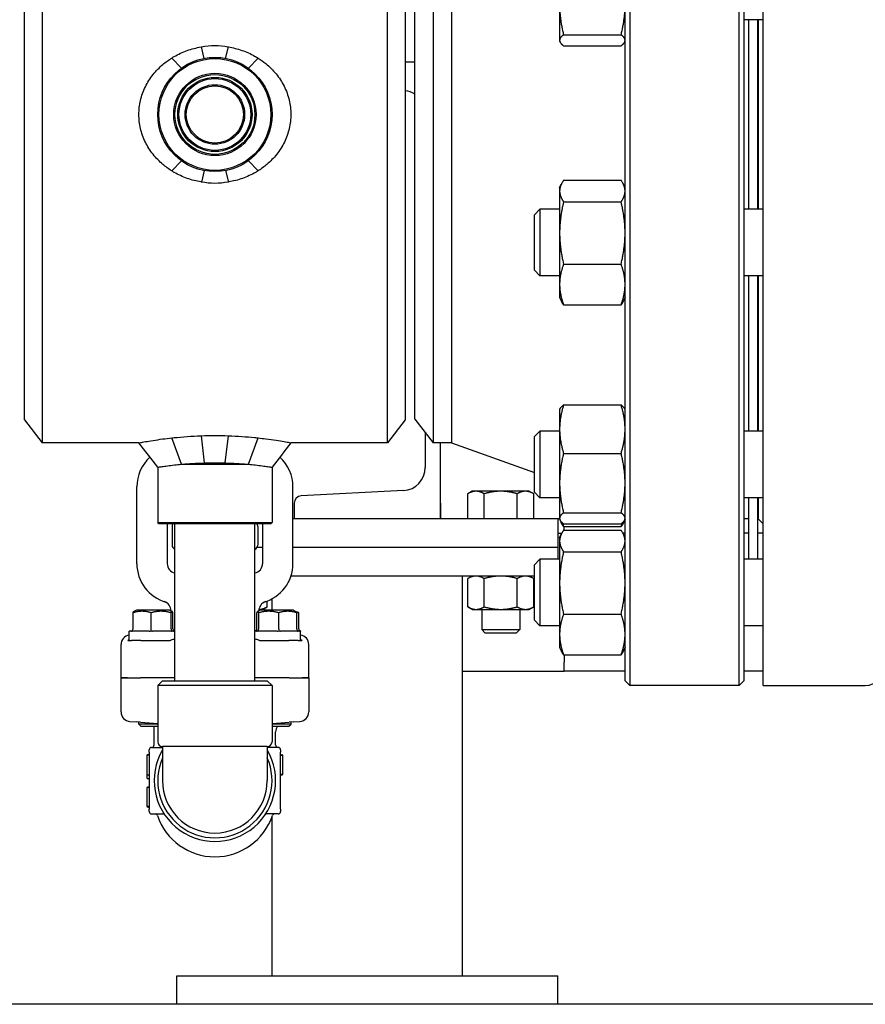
# Model space of a CAD drawing. Header units: inches. Extents: x 24 to 1128, y -74 to 748.
# Tile 90 of 256: x 269 to 280, y 309 to 322. Entities that reach past the tile are written whole.
import ezdxf

# ---------------------------------------------------------------- set-up
doc = ezdxf.new("R2010")
doc.units = ezdxf.units.IN
doc.header["$LTSCALE"] = 32
doc.header["$MEASUREMENT"] = 0
doc.layers.add('Visible (ANSI)', color=7, linetype='Continuous', lineweight=30)

msp = doc.modelspace()

# ---------------------------------------------------------------- linework, layer by layer
at = {"layer": 'Visible (ANSI)'}
for p, q in [((276.73114, 327.99266), (276.73114, 312.99266)), ((278.16614, 312.99266), (278.16614, 327.99266)), ((278.48164, 312.99266), (278.48164, 327.99266)), ((276.66864, 313.05516), (276.66864, 327.93016)), ((278.22864, 327.93016), (278.22864, 313.05516)), ((269.01538, 324.80516), (269.01538, 316.18016)), ((273.55191, 316.18016), (273.55191, 324.80516)), ((274.14843, 324.80766), (274.14843, 316.17766)), ((274.38864, 324.80766), (274.38864, 316.17766)), ((268.78364, 316.48216), (268.78364, 324.50316)), ((273.78364, 324.50316), (273.78364, 316.48216)), ((273.90864, 316.49016), (273.90864, 324.49516)), ((275.80964, 321.92994), (275.80964, 321.46707)), ((278.48164, 321.73749), (278.22864, 321.73749)), ((278.28864, 321.73749), (278.28864, 319.24784)), ((278.29364, 319.24784), (278.29364, 321.73749)), ((278.41364, 319.24784), (278.41364, 321.73749)), ((278.41864, 319.24784), (278.41864, 321.73749)), ((275.86151, 321.53968), (276.61678, 321.53968)), ((271.14335, 321.22942), (271.10596, 321.37992)), ((271.42394, 321.22942), (271.46133, 321.37992)), ((275.80964, 321.46707), (275.80964, 321.45599)), ((275.80964, 321.45599), (275.81489, 321.44473)), ((275.86151, 321.39446), (276.61678, 321.39446)), ((276.66864, 321.45599), (276.66339, 321.44473)), ((270.84382, 321.10016), (270.7164, 321.23346)), ((271.72347, 321.10016), (271.85089, 321.23346)), ((273.90864, 321.18016), (273.78364, 321.18016)), ((270.84382, 319.88517), (270.71669, 319.75169)), ((271.72347, 319.88517), (271.8506, 319.75169)), ((271.14343, 319.75589), (271.10596, 319.60541)), ((271.42386, 319.75589), (271.46133, 319.60541)), ((275.80964, 319.52934), (275.83099, 319.57513)), ((275.86151, 319.62777), (276.61678, 319.62777)), ((276.66864, 319.52934), (276.64729, 319.57513)), ((275.80964, 319.52934), (275.80964, 319.48629)), ((275.80964, 319.48629), (275.80964, 318.9361)), ((275.86151, 319.34482), (276.61678, 319.34482)), ((275.47864, 319.17492), (275.55156, 319.24784)), ((275.47864, 318.44576), (275.47864, 319.17492)), ((275.55156, 319.24784), (275.55156, 318.37284)), ((275.80964, 319.24784), (275.55156, 319.24784)), ((278.48164, 319.24784), (278.22864, 319.24784)), ((275.80964, 318.9361), (275.80964, 318.26015)), ((275.86151, 318.52739), (276.61678, 318.52739)), ((275.47864, 318.44576), (275.55156, 318.37284)), ((275.80964, 318.37284), (275.55156, 318.37284)), ((278.48164, 318.37284), (278.22864, 318.37284)), ((278.28864, 318.37284), (278.28864, 316.33397)), ((278.29364, 316.33397), (278.29364, 318.37284)), ((278.41364, 316.33397), (278.41364, 318.37284)), ((278.41864, 316.33397), (278.41864, 318.37284)), ((275.80964, 318.26015), (275.80964, 318.09134)), ((275.80964, 318.09134), (275.83099, 318.04555)), ((276.66864, 318.09134), (276.64729, 318.04555)), ((275.86151, 317.99291), (276.61678, 317.99291)), ((275.80964, 316.61547), (275.81489, 316.62673)), ((275.80964, 316.61547), (275.80964, 316.35934)), ((275.86151, 316.677), (276.61678, 316.677)), ((276.66864, 316.61547), (276.66339, 316.62673)), ((268.78364, 316.48216), (269.01538, 316.18016)), ((273.78364, 316.48216), (273.55191, 316.18016)), ((273.90864, 316.49016), (274.14843, 316.17766)), ((275.47864, 316.26105), (275.55156, 316.33397)), ((275.55156, 316.33397), (275.55156, 315.45897)), ((275.80964, 316.33397), (275.55156, 316.33397)), ((275.80964, 316.35934), (275.80964, 315.65143)), ((278.48164, 316.33397), (278.22864, 316.33397)), ((270.84382, 315.89891), (270.7164, 316.24427)), ((271.14731, 315.91533), (271.10596, 316.27242)), ((271.41998, 315.91533), (271.46133, 316.27242)), ((271.72347, 315.89891), (271.85089, 316.24427)), ((274.04623, 316.31085), (274.04623, 315.85611)), ((275.47864, 315.53189), (275.47864, 316.26105)), ((270.28652, 316.18016), (269.01538, 316.18016)), ((273.55191, 316.18016), (272.28077, 316.18016)), ((274.38864, 316.17766), (274.14843, 316.17766)), ((274.24623, 315.18016), (274.24623, 316.17766)), ((274.38864, 316.17766), (275.47864, 315.79043)), ((275.86151, 316.04169), (276.61678, 316.04169)), ((270.53364, 315.85892), (270.53364, 315.13329)), ((270.84382, 315.89891), (271.72347, 315.89891)), ((272.03364, 315.85892), (272.03364, 315.13329)), ((270.25864, 314.59266), (270.25864, 315.60266)), ((272.30864, 314.59266), (272.30864, 315.60266)), ((273.75896, 315.55339), (272.41721, 315.48308)), ((275.80964, 315.65143), (275.80964, 315.18855)), ((274.66123, 315.54417), (274.60322, 315.51067)), ((274.60322, 315.18017), (274.60322, 315.51067)), ((274.71148, 315.54417), (274.66123, 315.54417)), ((275.03623, 315.54417), (274.71148, 315.54417)), ((274.81973, 315.18017), (274.81973, 315.51067)), ((275.36099, 315.54417), (275.03623, 315.54417)), ((275.25274, 315.18017), (275.25274, 315.51067)), ((275.41123, 315.54417), (275.36099, 315.54417)), ((275.41123, 315.54417), (275.46925, 315.51067)), ((275.46925, 315.18017), (275.46925, 315.51067)), ((275.47864, 315.53189), (275.55156, 315.45897)), ((275.80964, 315.45897), (275.55156, 315.45897)), ((278.48164, 315.45897), (278.22864, 315.45897)), ((278.28864, 315.45897), (278.28864, 315.18266)), ((278.29364, 314.65165), (278.29364, 315.45897)), ((278.41364, 314.65165), (278.41364, 315.45897)), ((278.41864, 315.17766), (278.41864, 315.45897)), ((272.32623, 315.38721), (272.32623, 315.18016)), ((274.24623, 315.38721), (274.24623, 315.18016)), ((278.28864, 315.30266), (278.29364, 315.30266)), ((278.41364, 315.30266), (278.41864, 315.30266)), ((275.78623, 315.18016), (272.30864, 315.18016)), ((274.71148, 315.18017), (274.60322, 315.18017)), ((274.66123, 315.18017), (274.66123, 315.18016)), ((274.81973, 315.18017), (274.71148, 315.18017)), ((275.03623, 315.18017), (274.81973, 315.18017)), ((275.25274, 315.18017), (275.03623, 315.18017)), ((275.36099, 315.18017), (275.25274, 315.18017)), ((275.46925, 315.18017), (275.36099, 315.18017)), ((275.41123, 315.18017), (275.41123, 315.18016)), ((275.80964, 315.18016), (275.78623, 315.18016)), ((275.78623, 315.18016), (275.78623, 314.80516)), ((275.80964, 315.18855), (275.80964, 315.17747)), ((275.80964, 315.17747), (275.81489, 315.16621)), ((275.81489, 315.16621), (275.83099, 315.13168)), ((275.86151, 315.26116), (276.61678, 315.26116)), ((276.6633, 315.16601), (276.64729, 315.13168)), ((276.66864, 315.17747), (276.66339, 315.16621)), ((278.28864, 315.18266), (278.22864, 315.18266)), ((278.29364, 315.18016), (278.22864, 315.18016)), ((278.41864, 315.18016), (278.41364, 315.18016)), ((278.41864, 315.17766), (278.48164, 315.11466)), ((270.54927, 315.11766), (270.53364, 315.13329)), ((270.53364, 315.13329), (272.03364, 315.13329)), ((272.01802, 315.11766), (270.54927, 315.11766)), ((270.65864, 315.11766), (270.65864, 314.59266)), ((270.72114, 315.08016), (270.72114, 314.83771)), ((270.75864, 313.05516), (270.75864, 315.11766)), ((271.80864, 313.05516), (271.80864, 315.11766)), ((271.84614, 315.08016), (271.84614, 314.83771)), ((271.90864, 315.11766), (271.90864, 314.59266)), ((272.01802, 315.11766), (272.03364, 315.13329)), ((275.86151, 315.11594), (276.61678, 315.11594)), ((275.86151, 315.07904), (276.61678, 315.07904)), ((275.86151, 315.03158), (276.61678, 315.03158)), ((275.87123, 315.03158), (275.87123, 315.07904)), ((275.78623, 314.99216), (275.83756, 314.99216)), ((275.80964, 314.93315), (275.83099, 314.97893)), ((275.80964, 314.93315), (275.80964, 314.8901)), ((276.66864, 314.99216), (276.64072, 314.99216)), ((276.66864, 314.93315), (276.64729, 314.97893)), ((278.29364, 314.99216), (278.22864, 314.99216)), ((278.48164, 314.99216), (278.41364, 314.99216)), ((271.90864, 314.80516), (271.837, 314.80516)), ((271.90864, 314.80516), (271.837, 314.80516)), ((275.78623, 314.80516), (272.30864, 314.80516)), ((275.78623, 314.80516), (272.30864, 314.80516)), ((275.78623, 314.80516), (275.78623, 314.65165)), ((275.80964, 314.8901), (275.80964, 314.33991)), ((275.47864, 314.57873), (275.55156, 314.65165)), ((275.55156, 314.65165), (275.55156, 313.77665)), ((275.80964, 314.65165), (275.55156, 314.65165)), ((275.86151, 314.74863), (276.61678, 314.74863)), ((278.48164, 314.65165), (278.22864, 314.65165)), ((275.47864, 313.84956), (275.47864, 314.57873)), ((275.47864, 314.43016), (272.28286, 314.43016)), ((274.53623, 309.18016), (274.53623, 314.43016)), ((274.66123, 314.43016), (274.60322, 314.39667)), ((274.60322, 314.02566), (274.60322, 314.39667)), ((274.81973, 314.02566), (274.81973, 314.39667)), ((275.25274, 314.02566), (275.25274, 314.39667)), ((275.41123, 314.43016), (275.46925, 314.39667)), ((275.46925, 314.02566), (275.46925, 314.39667)), ((275.80964, 314.33991), (275.80964, 313.66395)), ((272.03623, 313.98266), (272.03623, 314.13242)), ((271.91123, 313.99216), (271.96925, 314.02566)), ((271.96925, 314.02566), (271.96925, 314.10157)), ((274.66123, 313.99216), (274.60322, 314.02566)), ((275.41123, 313.99216), (275.46925, 314.02566)), ((270.20952, 313.73891), (270.20952, 313.9477)), ((270.25239, 313.98266), (270.22019, 313.96656)), ((270.68989, 313.98266), (270.25239, 313.98266)), ((270.44598, 313.73891), (270.44598, 313.9477)), ((270.68989, 313.98266), (270.7221, 313.96656)), ((270.70614, 313.97501), (270.70614, 313.97454)), ((270.70761, 313.73891), (270.70761, 313.9477)), ((270.73277, 313.73891), (270.73277, 313.9477)), ((271.83452, 313.73891), (271.83452, 313.9477)), ((271.87739, 313.98266), (271.84519, 313.96656)), ((271.85968, 313.73891), (271.85968, 313.9477)), ((271.86114, 313.97501), (271.86114, 313.97454)), ((271.86233, 313.99216), (271.91123, 313.99216)), ((272.31489, 313.98266), (271.87739, 313.98266)), ((272.1213, 313.73891), (272.1213, 313.9477)), ((272.31489, 313.98266), (272.3471, 313.96656)), ((272.3471, 313.96656), (272.37199, 313.95412)), ((272.35777, 313.73891), (272.35777, 313.9477)), ((272.38372, 313.73891), (272.38372, 313.9477)), ((274.66123, 313.99216), (274.71148, 313.99216)), ((274.71148, 313.99216), (275.03623, 313.99216)), ((274.78623, 313.99216), (274.78623, 313.72594)), ((275.03623, 313.99216), (275.36099, 313.99216)), ((275.28623, 313.99216), (275.28623, 313.72594)), ((275.36099, 313.99216), (275.41123, 313.99216)), ((275.86151, 313.93119), (276.61678, 313.93119)), ((275.47864, 313.84956), (275.55156, 313.77665)), ((275.80964, 313.77665), (275.55156, 313.77665)), ((278.48164, 313.77665), (278.22864, 313.77665)), ((270.15864, 313.58266), (270.15864, 313.70766)), ((270.17909, 313.70766), (270.15864, 313.70766)), ((270.42141, 313.70766), (270.19824, 313.70766)), ((270.71346, 313.70766), (270.46655, 313.70766)), ((270.75864, 313.70766), (270.73945, 313.70766)), ((271.82784, 313.70766), (271.80864, 313.70766)), ((272.10074, 313.70766), (271.85383, 313.70766)), ((272.36904, 313.70766), (272.14588, 313.70766)), ((272.40864, 313.70766), (272.3882, 313.70766)), ((272.40864, 313.58266), (272.40864, 313.70766)), ((274.83342, 313.68016), (274.78623, 313.72594)), ((274.78623, 313.72594), (275.28623, 313.72594)), ((275.23905, 313.68016), (274.83342, 313.68016)), ((275.23905, 313.68016), (275.28623, 313.72594)), ((275.80964, 313.66395), (275.80964, 313.49515)), ((270.05114, 313.09266), (270.05114, 313.53056)), ((270.14062, 313.58266), (270.15864, 313.58266)), ((270.15864, 313.58266), (270.18542, 313.58266)), ((270.18542, 313.58266), (270.1904, 313.58266)), ((270.31159, 313.58266), (270.1904, 313.58266)), ((270.31159, 313.58266), (270.69682, 313.58266)), ((271.87047, 313.58266), (272.2557, 313.58266)), ((272.37689, 313.58266), (272.2557, 313.58266)), ((272.37689, 313.58266), (272.38186, 313.58266)), ((272.38186, 313.58266), (272.40864, 313.58266)), ((272.40864, 313.58266), (272.42667, 313.58266)), ((272.51614, 313.09266), (272.51614, 313.53056)), ((275.80964, 313.49515), (275.83099, 313.44936)), ((276.66864, 313.49515), (276.64729, 313.44936)), ((275.86151, 313.39672), (276.61678, 313.39672)), ((275.87123, 313.39672), (275.87123, 313.30016)), ((275.87123, 313.18016), (275.87123, 313.30016)), ((270.05114, 313.09266), (270.13593, 313.09266)), ((270.05114, 312.64551), (270.05114, 313.09266)), ((270.13593, 313.09266), (270.05114, 313.09266)), ((270.13593, 313.09266), (270.30637, 313.09266)), ((270.13593, 313.09266), (270.30637, 313.09266)), ((270.75864, 313.09266), (270.30637, 313.09266)), ((270.75864, 313.09266), (270.30637, 313.09266)), ((272.26092, 313.09266), (271.80864, 313.09266)), ((272.26092, 313.09266), (271.80864, 313.09266)), ((272.26092, 313.09266), (272.43136, 313.09266)), ((272.26092, 313.09266), (272.43136, 313.09266)), ((272.43136, 313.09266), (272.51614, 313.09266)), ((272.51614, 313.09266), (272.43136, 313.09266)), ((272.51614, 313.09266), (272.51614, 312.64551)), ((274.53623, 313.18016), (275.87123, 313.18016)), ((276.66864, 313.18016), (275.87123, 313.18016)), ((278.48164, 313.18016), (278.22864, 313.18016)), ((270.59614, 313.05516), (270.53364, 312.99266)), ((272.03364, 312.99266), (270.53364, 312.99266)), ((270.53364, 312.99266), (270.53364, 312.25266)), ((270.59614, 313.05516), (271.97114, 313.05516)), ((271.97114, 313.05516), (272.03364, 312.99266)), ((272.03364, 312.99266), (272.03364, 312.25266)), ((276.66864, 313.05516), (276.73114, 312.99266)), ((278.16614, 312.99266), (276.73114, 312.99266)), ((278.22864, 313.05516), (278.16614, 312.99266)), ((278.48164, 312.99266), (279.82264, 312.99266)), ((270.1679, 312.52074), (270.25173, 312.51488)), ((270.30854, 312.5109), (270.25173, 312.51488)), ((270.28364, 312.48648), (270.28364, 312.51265)), ((270.31247, 312.45766), (270.28364, 312.48648)), ((270.53364, 312.48648), (270.28364, 312.48648)), ((270.30854, 312.5109), (270.53364, 312.49515)), ((270.31247, 312.45766), (270.53364, 312.45766)), ((270.48614, 312.21141), (270.48614, 312.45766)), ((272.03364, 312.49515), (272.25875, 312.5109)), ((272.28364, 312.48648), (272.03364, 312.48648)), ((272.03364, 312.45766), (272.25482, 312.45766)), ((272.25482, 312.45766), (272.28364, 312.48648)), ((272.31556, 312.51488), (272.25875, 312.5109)), ((272.28364, 312.48648), (272.28364, 312.51265)), ((272.31556, 312.51488), (272.39939, 312.52074)), ((272.08114, 312.21141), (272.08114, 312.38192)), ((270.59614, 312.19016), (270.59614, 311.74266)), ((271.97114, 312.19016), (270.59614, 312.19016)), ((271.97114, 312.19016), (271.97114, 311.74266)), ((270.38989, 312.07259), (270.38989, 312.06712)), ((270.38989, 312.06712), (270.38989, 312.06651)), ((270.38989, 312.06651), (270.38989, 311.94687)), ((270.41073, 312.08301), (270.40031, 312.08301)), ((270.41073, 312.07754), (270.40031, 312.07754)), ((270.41073, 312.07693), (270.40031, 312.07693)), ((270.42114, 312.11766), (270.42114, 312.14891)), ((270.42114, 312.11766), (270.42114, 311.36766)), ((270.45239, 312.18016), (270.59614, 312.18016)), ((272.11489, 312.18016), (271.97114, 312.18016)), ((272.14614, 312.14891), (272.14614, 312.11766)), ((272.14614, 311.36766), (272.14614, 312.11766)), ((272.14614, 312.07637), (272.16698, 312.07637)), ((272.15656, 312.08163), (272.16698, 312.08163)), ((272.17739, 312.06594), (272.17739, 312.07122)), ((272.17739, 311.83678), (272.17739, 312.06595)), ((270.38989, 311.94687), (270.38989, 311.82702)), ((270.38989, 311.82702), (270.38989, 311.82661)), ((270.38989, 311.82661), (270.38989, 311.77799)), ((270.41073, 311.8166), (270.40031, 311.8166)), ((270.41073, 311.81619), (270.40031, 311.81619)), ((272.14614, 311.82637), (272.16698, 311.82637)), ((272.15656, 311.8211), (272.16698, 311.8211)), ((272.17739, 311.83151), (272.17739, 311.83678)), ((270.41073, 311.76757), (270.40031, 311.76757)), ((270.38989, 311.64637), (270.38989, 311.64127)), ((270.38989, 311.6413), (270.38989, 311.41213)), ((270.41073, 311.65678), (270.40031, 311.65678)), ((270.41073, 311.65172), (270.40031, 311.65172)), ((270.38989, 311.41213), (270.38989, 311.40687)), ((270.41073, 311.40172), (270.40031, 311.40172)), ((270.41073, 311.39645), (270.40031, 311.39645)), ((270.42114, 311.33641), (270.42114, 311.36766)), ((270.45239, 311.30516), (270.6002, 311.30516)), ((272.11489, 311.30516), (271.96709, 311.30516)), ((272.14614, 311.36766), (272.14614, 311.33641)), ((272.03623, 309.18016), (272.03623, 311.27632)), ((270.78623, 309.18016), (275.78623, 309.18016)), ((270.78623, 308.80516), (270.78623, 309.18016)), ((275.78623, 308.80516), (275.78623, 309.18016)), ((303.15364, 308.80516), (226.96614, 308.80516))]:
    msp.add_line(p, q, dxfattribs=at)
for radius in [0.75, 0.73438, 0.54063, 0.52432, 0.48748, 0.47117, 0.39063, 0.375]:
    msp.add_circle((271.28364, 320.49266), radius, dxfattribs=at)
for centre, radius, start, end in [((273.7431, 320.50422), 0.30314, 56.899097, 82.312859), ((270.78364, 315.60266), 0.525, 132.148192, 180), ((271.78364, 315.60266), 0.525, 0, 47.851802), ((273.7431, 315.85611), 0.30314, 272.999556, 0), ((272.42223, 315.38721), 0.096, 92.999556, 180), ((276.29364, 315.10293), 0.375, 0, 9.684596), ((270.78364, 315.08016), 0.0625, 143.130102, 180), ((271.78364, 315.08016), 0.0625, 0, 36.869898), ((270.78364, 314.83771), 0.0625, 180, 246.421822), ((271.78364, 314.83771), 0.0625, 293.578178, 0), ((270.78364, 314.59266), 0.525, 180, 254.196945), ((270.78364, 314.59266), 0.125, 180, 258.463041), ((271.78364, 314.59266), 0.125, 281.536959, 0), ((271.78364, 314.59266), 0.525, 285.803055, 0), ((270.58114, 313.97501), 0.125, 0, 71.84803), ((271.98614, 313.97501), 0.125, 108.15197, 180), ((279.82264, 313.24266), 0.25, 270, 0), ((272.20614, 312.38192), 0.125, 142.701646, 180), ((270.45489, 312.21141), 0.03125, 270, 0), ((270.59614, 312.25266), 0.0625, 180, 270), ((271.97114, 312.25266), 0.0625, 270, 0), ((272.11239, 312.21141), 0.03125, 180, 270), ((270.40031, 312.07259), 0.01042, 90, 180), ((270.40031, 312.06712), 0.01042, 90, 180), ((270.40031, 312.06651), 0.01042, 90, 180), ((270.41073, 312.09343), 0.01042, 270, 0), ((270.41073, 312.08796), 0.01042, 270, 0), ((270.41073, 312.08735), 0.01042, 270, 0), ((270.45239, 312.14891), 0.03125, 90, 180), ((271.28364, 311.74266), 0.7975, 149.549686, 30.450314), ((272.11489, 312.14891), 0.03125, 0, 90), ((272.15656, 312.09205), 0.01042, 180, 270), ((272.16698, 312.07122), 0.01042, 0, 90), ((272.16698, 312.06595), 0.01042, 0, 90), ((271.28364, 311.74266), 0.75, 156.443536, 23.556464), ((270.40031, 311.82702), 0.01042, 180, 270), ((270.40031, 311.82661), 0.01042, 180, 270), ((270.41073, 311.80618), 0.01042, 0, 90), ((270.41073, 311.80578), 0.01042, 0, 90), ((272.15656, 311.81068), 0.01042, 90, 180), ((272.16698, 311.83678), 0.01042, 270, 0), ((272.16698, 311.83151), 0.01042, 270, 0), ((270.40031, 311.77799), 0.01042, 180, 270), ((270.41073, 311.75715), 0.01042, 0, 90), ((271.28364, 311.74266), 0.6875, 180, 0), ((270.40031, 311.64637), 0.01042, 90, 180), ((270.40031, 311.6413), 0.01042, 90, 180), ((270.41073, 311.6672), 0.01042, 270, 0), ((270.41073, 311.66213), 0.01042, 270, 0), ((270.40031, 311.41213), 0.01042, 180, 270), ((270.40031, 311.40687), 0.01042, 180, 270), ((270.41073, 311.3913), 0.01042, 0, 90), ((270.41073, 311.38603), 0.01042, 0, 90), ((270.45239, 311.33641), 0.03125, 180, 270), ((270.49883, 311.27391), 0.03125, 18.739563, 90), ((271.28364, 311.54016), 0.7975, 198.739563, 341.260437), ((270.6002, 311.27391), 0.03125, 34.444721, 90), ((271.96709, 311.27391), 0.03125, 90, 145.555279), ((272.06846, 311.27391), 0.03125, 90, 161.260437), ((272.11489, 311.33641), 0.03125, 270, 0)]:
    msp.add_arc(centre, radius, start, end, dxfattribs=at)
for centre, major_axis, ratio, start_param, end_param in [((270.17681, 313.73891), (0.0327, 0), 0.95555331, 5.05903576, 6.28318531), ((270.44284, 313.73891), (0, -0.03125), 0.10063878, 0.34664678, 1.57079633), ((270.73717, 313.73891), (0, -0.03125), 0.94587531, 4.71238898, 5.93653853), ((270.76548, 313.73891), (-0.0327, 0), 0.95555331, 0, 1.22414955), ((271.80181, 313.73891), (0.0327, 0), 0.95555331, 5.05903576, 6.28318531), ((271.83012, 313.73891), (0, -0.03125), 0.94587531, 0.34664678, 1.57079633), ((272.12445, 313.73891), (0, -0.03125), 0.10063878, 4.71238898, 5.93653853), ((272.39048, 313.73891), (-0.0327, 0), 0.95555331, 0, 1.22414955), ((272.41967, 313.73891), (-0.03595, 0), 0.86933348, 0, 1.22414955), ((270.17662, 313.52999), (-0.10779, 0.06457), 0.9948398, 5.39357966, 6.82060869), ((272.39067, 313.52999), (0.10779, 0.06457), 0.9948398, 5.74576193, 7.17279095), ((270.47114, 313.61258), (0.375, 0), 0.05240778, 5.56359323, 5.58602217), ((272.09614, 313.61258), (0.375, 0), 0.05240778, 3.83875579, 3.86118473), ((270.17662, 312.64544), (-0.12517, 0.00876), 0.99617618, 0.06958796, 1.57079633), ((272.39067, 312.64544), (0.12517, 0.00876), 0.99617618, 4.71238898, 6.21359735)]:
    msp.add_ellipse(centre, major_axis=major_axis, ratio=ratio, start_param=start_param, end_param=end_param, dxfattribs=at)
for points, weights in [([(275.80964, 321.92994), (275.80964, 321.74882), (275.86151, 321.53968)], [1, 1.0379548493, 1]), ([(276.61678, 321.53968), (276.66864, 321.74882), (276.66864, 321.92994)], [1, 1.0379548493, 1]), ([(275.86151, 321.53968), (275.80964, 321.50077), (275.80964, 321.46707)], [1, 1.0379548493, 1]), ([(276.66864, 321.46707), (276.66864, 321.50077), (276.61678, 321.53968)], [1, 1.0379548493, 1]), ([(275.80964, 321.46707), (275.80964, 321.43337), (275.86151, 321.39446)], [1, 1.0379548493, 1]), ([(276.61678, 321.39446), (276.66864, 321.43337), (276.66864, 321.46707)], [1, 1.0379548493, 1]), ([(275.86151, 319.62777), (275.80964, 319.55195), (275.80964, 319.48629)], [1, 1.0379548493, 1]), ([(276.66864, 319.48629), (276.66864, 319.55195), (276.61678, 319.62777)], [1, 1.0379548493, 1]), ([(275.80964, 319.48629), (275.80964, 319.42064), (275.86151, 319.34482)], [1, 1.0379548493, 1]), ([(276.61678, 319.34482), (276.66864, 319.42064), (276.66864, 319.48629)], [1, 1.0379548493, 1]), ([(275.86151, 319.34482), (275.80964, 319.12579), (275.80964, 318.9361)], [1, 1.0379548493, 1]), ([(276.66864, 318.9361), (276.66864, 319.12579), (276.61678, 319.34482)], [1, 1.0379548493, 1]), ([(275.80964, 318.9361), (275.80964, 318.74642), (275.86151, 318.52739)], [1, 1.0379548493, 1]), ([(276.61678, 318.52739), (276.66864, 318.74642), (276.66864, 318.9361)], [1, 1.0379548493, 1]), ([(275.86151, 318.52739), (275.80964, 318.38418), (275.80964, 318.26015)], [1, 1.0379548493, 1]), ([(276.66864, 318.26015), (276.66864, 318.38418), (276.61678, 318.52739)], [1, 1.0379548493, 1]), ([(275.80964, 318.26015), (275.80964, 318.13612), (275.86151, 317.99291)], [1, 1.0379548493, 1]), ([(276.61678, 317.99291), (276.66864, 318.13612), (276.66864, 318.26015)], [1, 1.0379548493, 1]), ([(275.86151, 317.99291), (275.84277, 318.02031), (275.83099, 318.04555)], [1, 1.01339325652, 1.01733426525]), ([(276.64729, 318.04555), (276.63552, 318.02031), (276.61678, 317.99291)], [1.01733426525, 1.01339325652, 1]), ([(275.86151, 316.677), (275.80964, 316.50677), (275.80964, 316.35934)], [1, 1.0379548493, 1]), ([(275.81489, 316.62673), (275.82586, 316.65025), (275.86151, 316.677)], [1.01653872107, 1.02578038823, 1]), ([(276.66864, 316.35934), (276.66864, 316.50677), (276.61678, 316.677)], [1, 1.0379548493, 1]), ([(276.61678, 316.677), (276.65243, 316.65025), (276.66339, 316.62673)], [1, 1.02578038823, 1.01653872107]), ([(275.80964, 316.35934), (275.80964, 316.21192), (275.86151, 316.04169)], [1, 1.0379548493, 1]), ([(276.61678, 316.04169), (276.66864, 316.21192), (276.66864, 316.35934)], [1, 1.0379548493, 1]), ([(275.86151, 316.04169), (275.80964, 315.83255), (275.80964, 315.65143)], [1, 1.0379548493, 1]), ([(276.66864, 315.65143), (276.66864, 315.83255), (276.61678, 316.04169)], [1, 1.0379548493, 1]), ([(275.80964, 315.65143), (275.80964, 315.47031), (275.86151, 315.26116)], [1, 1.0379548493, 1]), ([(276.61678, 315.26116), (276.66864, 315.47031), (276.66864, 315.65143)], [1, 1.0379548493, 1]), ([(274.71148, 315.54417), (274.66123, 315.54417), (274.60322, 315.51067)], [1, 1.0379548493, 1]), ([(274.81973, 315.51067), (274.76172, 315.54417), (274.71148, 315.54417)], [1, 1.0379548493, 1]), ([(275.03623, 315.54417), (274.93575, 315.54417), (274.81973, 315.51067)], [1, 1.0379548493, 1]), ([(275.25274, 315.51067), (275.13672, 315.54417), (275.03623, 315.54417)], [1, 1.0379548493, 1]), ([(275.36099, 315.54417), (275.31075, 315.54417), (275.25274, 315.51067)], [1, 1.0379548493, 1]), ([(275.46925, 315.51067), (275.41123, 315.54417), (275.36099, 315.54417)], [1, 1.0379548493, 1]), ([(275.86151, 315.26116), (275.80964, 315.22225), (275.80964, 315.18855)], [1, 1.0379548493, 1]), ([(275.80964, 315.18855), (275.80964, 315.15486), (275.86151, 315.11594)], [1, 1.0379548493, 1]), ([(276.66864, 315.18855), (276.66864, 315.22225), (276.61678, 315.26116)], [1, 1.0379548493, 1]), ([(276.61678, 315.11594), (276.66864, 315.15486), (276.66864, 315.18855)], [1, 1.0379548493, 1]), ([(275.86151, 315.03158), (275.80964, 314.95576), (275.80964, 314.8901)], [1, 1.0379548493, 1]), ([(275.86151, 315.07904), (275.84277, 315.10644), (275.83099, 315.13168)], [1, 1.01339325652, 1.01733426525]), ([(275.84453, 315.12971), (275.85213, 315.10494), (275.86151, 315.07904)], [1.01098059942, 1.00665836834, 1]), ([(276.64729, 315.13168), (276.63552, 315.10644), (276.61678, 315.07904)], [1.01733426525, 1.01339325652, 1]), ([(276.61678, 315.07904), (276.62616, 315.10494), (276.63376, 315.12971)], [1, 1.00665836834, 1.01098059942]), ([(276.66864, 314.8901), (276.66864, 314.95576), (276.61678, 315.03158)], [1, 1.0379548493, 1]), ([(275.80964, 314.8901), (275.80964, 314.82444), (275.86151, 314.74863)], [1, 1.0379548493, 1]), ([(276.61678, 314.74863), (276.66864, 314.82444), (276.66864, 314.8901)], [1, 1.0379548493, 1]), ([(275.86151, 314.74863), (275.80964, 314.5296), (275.80964, 314.33991)], [1, 1.0379548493, 1]), ([(276.66864, 314.33991), (276.66864, 314.5296), (276.61678, 314.74863)], [1, 1.0379548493, 1]), ([(274.71148, 314.43016), (274.66123, 314.43016), (274.60322, 314.39667)], [1, 1.0379548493, 1]), ([(274.81973, 314.39667), (274.76172, 314.43016), (274.71148, 314.43016)], [1, 1.0379548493, 1]), ([(275.03623, 314.43016), (274.93575, 314.43016), (274.81973, 314.39667)], [1, 1.0379548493, 1]), ([(275.25274, 314.39667), (275.13672, 314.43016), (275.03623, 314.43016)], [1, 1.0379548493, 1]), ([(275.36099, 314.43016), (275.31075, 314.43016), (275.25274, 314.39667)], [1, 1.0379548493, 1]), ([(275.46925, 314.39667), (275.41123, 314.43016), (275.36099, 314.43016)], [1, 1.0379548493, 1]), ([(275.80964, 314.33991), (275.80964, 314.15022), (275.86151, 313.93119)], [1, 1.0379548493, 1]), ([(276.61678, 313.93119), (276.66864, 314.15022), (276.66864, 314.33991)], [1, 1.0379548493, 1]), ([(271.86233, 313.99217), (271.91195, 313.99258), (271.96925, 314.02566)], [1.00095834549, 1.03746946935, 1]), ([(274.60322, 314.02566), (274.66123, 313.99216), (274.71148, 313.99216)], [1, 1.0379548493, 1]), ([(274.71148, 313.99216), (274.76172, 313.99216), (274.81973, 314.02566)], [1, 1.0379548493, 1]), ([(274.81973, 314.02566), (274.93575, 313.99216), (275.03623, 313.99216)], [1, 1.0379548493, 1]), ([(275.03623, 313.99216), (275.13672, 313.99216), (275.25274, 314.02566)], [1, 1.0379548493, 1]), ([(275.25274, 314.02566), (275.31075, 313.99216), (275.36099, 313.99216)], [1, 1.0379548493, 1]), ([(275.36099, 313.99216), (275.41123, 313.99216), (275.46925, 314.02566)], [1, 1.0379548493, 1]), ([(270.44598, 313.9477), (270.32775, 313.98379), (270.20952, 313.9477)], [1.04422863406, 1.20577136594, 1.04422863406]), ([(270.20952, 313.9477), (270.21523, 313.96408), (270.22019, 313.96656)], [1.04422863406, 1.11183872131, 1.12285543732]), ([(270.70761, 313.9477), (270.5768, 313.98379), (270.44598, 313.9477)], [1.04422863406, 1.20577136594, 1.04422863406]), ([(270.73277, 313.9477), (270.72019, 313.98379), (270.70761, 313.9477)], [1.04422863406, 1.20577136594, 1.04422863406]), ([(271.85968, 313.9477), (271.8471, 313.98379), (271.83452, 313.9477)], [1.04422863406, 1.20577136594, 1.04422863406]), ([(272.1213, 313.9477), (271.99049, 313.98379), (271.85968, 313.9477)], [1.04422863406, 1.20577136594, 1.04422863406]), ([(272.35777, 313.9477), (272.23954, 313.98379), (272.1213, 313.9477)], [1.04422863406, 1.20577136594, 1.04422863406]), ([(272.3471, 313.96656), (272.35206, 313.96408), (272.35777, 313.9477)], [1.12285543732, 1.11183872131, 1.04422863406]), ([(272.38372, 313.9477), (272.3678, 313.95464), (272.35312, 313.95902)], [1.04422863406, 1.0718474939, 1.09002239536]), ([(272.37199, 313.95412), (272.37772, 313.95125), (272.38372, 313.9477)], [1.06970791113, 1.05817173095, 1.04422863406]), ([(275.86151, 313.93119), (275.80964, 313.78798), (275.80964, 313.66395)], [1, 1.0379548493, 1]), ([(276.66864, 313.66395), (276.66864, 313.78798), (276.61678, 313.93119)], [1, 1.0379548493, 1]), ([(275.80964, 313.66395), (275.80964, 313.53993), (275.86151, 313.39672)], [1, 1.0379548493, 1]), ([(276.61678, 313.39672), (276.66864, 313.53993), (276.66864, 313.66395)], [1, 1.0379548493, 1]), ([(275.86151, 313.39672), (275.84277, 313.42412), (275.83099, 313.44936)], [1, 1.01339325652, 1.01733426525]), ([(276.64729, 313.44936), (276.63552, 313.42412), (276.61678, 313.39672)], [1.01733426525, 1.01339325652, 1])]:
    msp.add_rational_spline(points, weights, degree=2, dxfattribs=at)
for points, knots in [([(270.7164, 321.23346), (270.72722, 321.24024), (270.73821, 321.24686), (270.803, 321.2842), (270.86039, 321.31069), (270.9791, 321.35301), (271.04049, 321.36887), (271.10322, 321.37946), (271.10459, 321.37969), (271.10596, 321.37992)], [5.8479589, 5.8479589, 5.8479589, 5.8479589, 5.94156769, 5.94156769, 6.39188416, 6.39188416, 6.84220062, 6.84220062, 6.85226105, 6.85226105, 6.85226105, 6.85226105]), ([(271.10596, 321.37992), (271.10706, 321.38014), (271.10816, 321.38036), (271.16777, 321.39206), (271.22665, 321.39753), (271.28364, 321.39753), (271.34064, 321.39753), (271.39952, 321.39206), (271.45913, 321.38036), (271.46023, 321.38014), (271.46133, 321.37992)], [-0.442439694, -0.442439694, -0.442439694, -0.442439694, -0.434289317, -0.434289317, 0, 0, 0, 0.434289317, 0.434289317, 0.442439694, 0.442439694, 0.442439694, 0.442439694]), ([(271.46133, 321.37992), (271.52101, 321.37008), (271.58078, 321.35504), (271.69674, 321.31485), (271.75299, 321.28964), (271.82107, 321.25164), (271.83614, 321.24271), (271.85089, 321.23346)], [-6.85385588, -6.85385588, -6.85385588, -6.85385588, -6.41667942, -6.41667942, -5.97821514, -5.97821514, -5.85033552, -5.85033552, -5.85033552, -5.85033552]), ([(270.71669, 319.75169), (270.67537, 319.77763), (270.6366, 319.80614), (270.55518, 319.87544), (270.5114, 319.92018), (270.43328, 320.01906), (270.39894, 320.07319), (270.3432, 320.18745), (270.32176, 320.24769), (270.29341, 320.37004), (270.28652, 320.43213), (270.28652, 320.55319), (270.29341, 320.61529), (270.32176, 320.73763), (270.3432, 320.79788), (270.39894, 320.91214), (270.43328, 320.96627), (270.5114, 321.06515), (270.55518, 321.10989), (270.63652, 321.17912), (270.6752, 321.20757), (270.7164, 321.23346)], [1.44373646, 1.44373646, 1.44373646, 1.44373646, 1.80126586, 1.80126586, 2.26251403, 2.26251403, 2.7237622, 2.7237622, 3.18501037, 3.18501037, 3.64625854, 3.64625854, 4.10750671, 4.10750671, 4.56875488, 4.56875488, 5.03000306, 5.03000306, 5.49125123, 5.49125123, 5.8479589, 5.8479589, 5.8479589, 5.8479589]), ([(271.85089, 321.23346), (271.88668, 321.21096), (271.9205, 321.1866), (271.99973, 321.12176), (272.04542, 321.07664), (272.12702, 320.97652), (272.16294, 320.92152), (272.22128, 320.80513), (272.24375, 320.7436), (272.27351, 320.61843), (272.28077, 320.55479), (272.28077, 320.43213), (272.27387, 320.37004), (272.24553, 320.24769), (272.22409, 320.18745), (272.16835, 320.07319), (272.13401, 320.01906), (272.05589, 319.92018), (272.01211, 319.87544), (271.93069, 319.80614), (271.89191, 319.77763), (271.8506, 319.75169)], [-5.85033552, -5.85033552, -5.85033552, -5.85033552, -5.53975087, -5.53975087, -5.06637779, -5.06637779, -4.5930047, -4.5930047, -4.11963162, -4.11963162, -3.64625854, -3.64625854, -3.18501037, -3.18501037, -2.7237622, -2.7237622, -2.26251403, -2.26251403, -1.80126586, -1.80126586, -1.44373646, -1.44373646, -1.44373646, -1.44373646]), ([(271.10596, 319.60541), (271.10459, 319.60564), (271.10322, 319.60586), (271.04049, 319.61646), (270.9791, 319.63231), (270.86039, 319.67464), (270.803, 319.70113), (270.73831, 319.73841), (270.72741, 319.74497), (270.71669, 319.75169)], [0.44025603, 0.44025603, 0.44025603, 0.44025603, 0.45031646, 0.45031646, 0.90063293, 0.90063293, 1.35094939, 1.35094939, 1.44373646, 1.44373646, 1.44373646, 1.44373646]), ([(271.8506, 319.75169), (271.83988, 319.74497), (271.82898, 319.73841), (271.76429, 319.70113), (271.7069, 319.67464), (271.58819, 319.63231), (271.5268, 319.61646), (271.46407, 319.60586), (271.4627, 319.60564), (271.46133, 319.60541)], [-1.44373646, -1.44373646, -1.44373646, -1.44373646, -1.35094939, -1.35094939, -0.90063293, -0.90063293, -0.45031646, -0.45031646, -0.44025603, -0.44025603, -0.44025603, -0.44025603]), ([(271.46133, 319.60541), (271.46023, 319.60519), (271.45913, 319.60497), (271.39952, 319.59326), (271.34064, 319.58779), (271.22665, 319.58779), (271.16777, 319.59326), (271.10816, 319.60497), (271.10706, 319.60519), (271.10596, 319.60541)], [-7.390832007, -7.390832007, -7.390832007, -7.390832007, -7.382681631, -7.382681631, -6.948392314, -6.948392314, -6.514102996, -6.514102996, -6.50595262, -6.50595262, -6.50595262, -6.50595262]), ([(270.28652, 316.18016), (270.28652, 316.18016), (270.29341, 316.18147), (270.32176, 316.18669), (270.3432, 316.1906), (270.39894, 316.20023), (270.43328, 316.20596), (270.5114, 316.21804), (270.55518, 316.22438), (270.63652, 316.23504), (270.6752, 316.23975), (270.7164, 316.24427)], [3.64625854, 3.64625854, 3.64625854, 3.64625854, 4.10750671, 4.10750671, 4.56875488, 4.56875488, 5.03000306, 5.03000306, 5.49125123, 5.49125123, 5.8479589, 5.8479589, 5.8479589, 5.8479589]), ([(270.7164, 316.24427), (270.72722, 316.24545), (270.73821, 316.24662), (270.803, 316.25331), (270.86039, 316.2584), (270.9791, 316.2668), (271.04049, 316.2701), (271.10322, 316.27233), (271.10459, 316.27237), (271.10596, 316.27242)], [5.8479589, 5.8479589, 5.8479589, 5.8479589, 5.94156769, 5.94156769, 6.39188416, 6.39188416, 6.84220062, 6.84220062, 6.85226105, 6.85226105, 6.85226105, 6.85226105]), ([(271.10596, 316.27242), (271.10706, 316.27247), (271.10816, 316.27251), (271.16777, 316.27498), (271.22665, 316.27616), (271.28364, 316.27616), (271.34064, 316.27616), (271.39952, 316.27498), (271.45913, 316.27251), (271.46023, 316.27247), (271.46133, 316.27242)], [-0.442439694, -0.442439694, -0.442439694, -0.442439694, -0.434289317, -0.434289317, 0, 0, 0, 0.434289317, 0.434289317, 0.442439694, 0.442439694, 0.442439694, 0.442439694]), ([(271.46133, 316.27242), (271.52101, 316.27035), (271.58078, 316.26722), (271.69674, 316.25921), (271.75299, 316.25434), (271.82107, 316.24747), (271.83614, 316.24588), (271.85089, 316.24427)], [7.73226918, 7.73226918, 7.73226918, 7.73226918, 8.16944564, 8.16944564, 8.60790992, 8.60790992, 8.73578955, 8.73578955, 8.73578955, 8.73578955]), ([(271.85089, 316.24427), (271.88668, 316.24035), (271.9205, 316.23628), (271.99973, 316.22611), (272.04542, 316.21959), (272.12702, 316.2071), (272.16294, 316.20114), (272.22128, 316.1911), (272.24375, 316.18701), (272.27351, 316.18154), (272.28077, 316.18016), (272.28077, 316.18016)], [8.73578955, 8.73578955, 8.73578955, 8.73578955, 9.0463742, 9.0463742, 9.51974728, 9.51974728, 9.99312036, 9.99312036, 10.46649344, 10.46649344, 10.93986652, 10.93986652, 10.93986652, 10.93986652]), ([(270.53364, 315.85892), (270.53364, 315.85892), (270.53817, 315.85966), (270.55719, 315.86268), (270.57168, 315.86496), (270.60998, 315.8707), (270.63381, 315.87415), (270.68885, 315.88158), (270.72007, 315.88554), (270.78073, 315.89253), (270.81107, 315.89578), (270.84382, 315.89891)], [8.62738484, 8.62738484, 8.62738484, 8.62738484, 8.98685495, 8.98685495, 9.34632505, 9.34632505, 9.70579515, 9.70579515, 10.06526526, 10.06526526, 10.36166118, 10.36166118, 10.36166118, 10.36166118]), ([(270.84382, 315.89891), (270.84791, 315.89925), (270.85204, 315.89959), (270.89888, 315.90333), (270.94466, 315.90648), (271.03952, 315.91168), (271.08866, 315.91372), (271.14099, 315.91516), (271.14415, 315.91524), (271.14731, 315.91533)], [4.716153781, 4.716153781, 4.716153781, 4.716153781, 4.751325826, 4.751325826, 5.112791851, 5.112791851, 5.474257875, 5.474257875, 5.497479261, 5.497479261, 5.497479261, 5.497479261]), ([(271.14731, 315.91533), (271.19332, 315.9165), (271.23926, 315.91708), (271.328, 315.91708), (271.37395, 315.91651), (271.41998, 315.91533)], [5.497479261, 5.497479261, 5.497479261, 5.497479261, 5.8357239, 5.8357239, 6.173679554, 6.173679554, 6.173679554, 6.173679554]), ([(271.41998, 315.91533), (271.4222, 315.91527), (271.42441, 315.91521), (271.47489, 315.91385), (271.52316, 315.91188), (271.61647, 315.90686), (271.66157, 315.90382), (271.71038, 315.89998), (271.71696, 315.89945), (271.72347, 315.89891)], [6.173679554, 6.173679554, 6.173679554, 6.173679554, 6.189953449, 6.189953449, 6.544182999, 6.544182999, 6.898412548, 6.898412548, 6.954395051, 6.954395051, 6.954395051, 6.954395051]), ([(271.72347, 315.89891), (271.75622, 315.89578), (271.78656, 315.89253), (271.84722, 315.88554), (271.87844, 315.88158), (271.93348, 315.87415), (271.95731, 315.8707), (271.99561, 315.86496), (272.0101, 315.86268), (272.02912, 315.85966), (272.03364, 315.85892), (272.03364, 315.85892)], [1.14151861, 1.14151861, 1.14151861, 1.14151861, 1.43791453, 1.43791453, 1.79738463, 1.79738463, 2.15685474, 2.15685474, 2.51632484, 2.51632484, 2.87579495, 2.87579495, 2.87579495, 2.87579495]), ([(270.75317, 313.59963), (270.73961, 313.59882), (270.72412, 313.59463), (270.70435, 313.58624), (270.70059, 313.58451), (270.69682, 313.58266)], [0.527889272, 0.527889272, 0.527889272, 0.527889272, 0.682769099, 0.682769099, 0.718847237, 0.718847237, 0.718847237, 0.718847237]), ([(271.87047, 313.58266), (271.86671, 313.58451), (271.86296, 313.58623), (271.84319, 313.59462), (271.82769, 313.59882), (271.81412, 313.59963)], [1.530016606, 1.530016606, 1.530016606, 1.530016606, 1.565984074, 1.565984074, 1.720982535, 1.720982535, 1.720982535, 1.720982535]), ([(272.40863, 313.60184), (272.41445, 313.59691), (272.41966, 313.59149), (272.42503, 313.58481), (272.42585, 313.58375), (272.42667, 313.58266)], [0.7544309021, 0.7544309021, 0.7544309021, 0.7544309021, 0.837826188, 0.837826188, 0.8530148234, 0.8530148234, 0.8530148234, 0.8530148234])]:
    msp.add_open_spline(points, degree=3, knots=knots, dxfattribs=at)
for points in [[(270.53364, 315.85892), (270.45128, 315.96601), (270.36888, 316.07307), (270.28652, 316.18016)], [(272.28077, 316.18016), (272.19841, 316.07307), (272.11601, 315.96601), (272.03364, 315.85892)], [(270.17909, 313.70766), (270.18166, 313.70766), (270.18471, 313.70815), (270.18792, 313.70952)], [(270.18792, 313.70952), (270.19115, 313.70815), (270.19472, 313.70766), (270.19824, 313.70766)], [(270.42141, 313.70766), (270.42854, 313.70766), (270.43632, 313.70815), (270.44391, 313.70952)], [(270.44391, 313.70952), (270.4515, 313.70815), (270.45933, 313.70766), (270.46655, 313.70766)], [(270.71346, 313.70766), (270.71802, 313.70766), (270.72275, 313.70815), (270.72713, 313.70952)], [(270.72713, 313.70952), (270.7315, 313.70815), (270.73575, 313.70766), (270.73945, 313.70766)], [(270.75864, 313.70816), (270.75727, 313.70845), (270.75584, 313.70889), (270.75437, 313.70952)], [(271.81292, 313.70952), (271.81145, 313.70889), (271.81002, 313.70845), (271.80865, 313.70816)], [(271.82784, 313.70766), (271.83154, 313.70766), (271.83579, 313.70815), (271.84016, 313.70952)], [(271.84016, 313.70952), (271.84454, 313.70815), (271.84927, 313.70766), (271.85383, 313.70766)], [(272.10074, 313.70766), (272.10796, 313.70766), (272.11579, 313.70815), (272.12338, 313.70952)], [(272.12338, 313.70952), (272.13097, 313.70815), (272.13875, 313.70766), (272.14588, 313.70766)], [(272.36904, 313.70766), (272.37257, 313.70766), (272.37614, 313.70815), (272.37937, 313.70952)], [(272.37937, 313.70952), (272.38258, 313.70815), (272.38562, 313.70766), (272.3882, 313.70766)], [(272.40466, 313.70766), (272.40581, 313.70766), (272.40679, 313.70815), (272.40746, 313.70952)], [(272.40746, 313.70952), (272.40811, 313.70815), (272.4085, 313.70766), (272.40861, 313.70766)], [(270.14062, 313.58266), (270.14581, 313.58958), (270.15185, 313.59608), (270.15866, 313.60185)]]:
    msp.add_open_spline(points, degree=3, dxfattribs=at)

doc.saveas('drawing.dxf')
